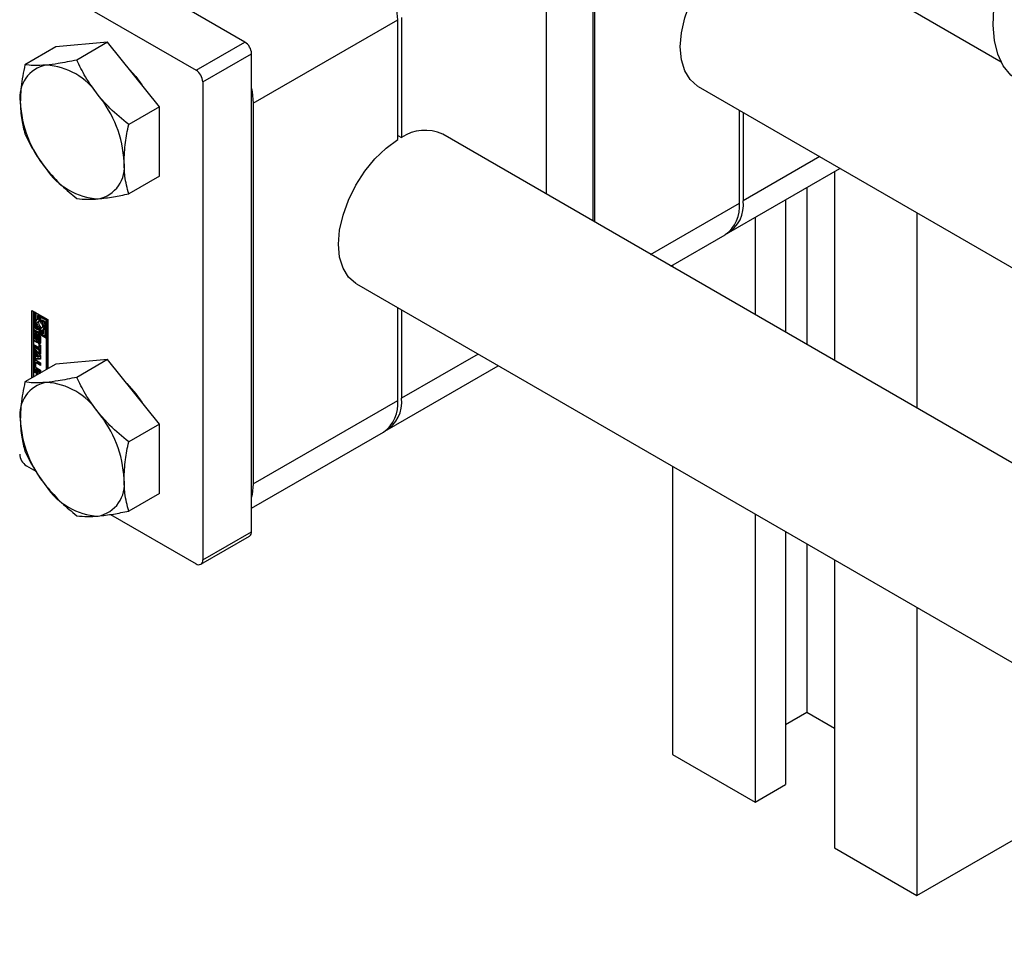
# Paper-space layout 'Sheet1' of a CAD drawing. Header units: millimetres. Extents: x 0 to 23548, y 0 to 16632.
# Tile 36 of 143: x 1908 to 2007, y 6109 to 6202. Entities that reach past the tile are written whole.
import ezdxf

# ---------------------------------------------------------------- set-up
doc = ezdxf.new("R2010")
doc.units = ezdxf.units.MM
doc.linetypes.add('SLD-Sólida', pattern=[0])

psp = doc.layouts.new('Sheet1')

# ---------------------------------------------------------------- linework, layer by layer
at = {"color": 7, "linetype": 'SLD-Sólida', "lineweight": 25, "ltscale": 28}
for p, q in [((1965.75, 6181.444), (1965.75, 6219.207)), ((1965.904, 6181.355), (1965.904, 6213.402)), ((1960.955, 6210.544), (1960.955, 6184.212)), ((2007.112, 6197.57), (1985.128, 6210.261)), ((1930.421, 6199.598), (1913.221, 6209.527)), ((1908.271, 6206.67), (1925.471, 6196.74)), ((1931.256, 6193.4), (1945.92, 6201.865)), ((1945.92, 6189.715), (1945.92, 6201.865)), ((1946.291, 6202.079), (1946.291, 6189.93)), ((1911.241, 6199.102), (1908.122, 6197.301)), ((1916.5, 6199.572), (1911.241, 6199.102)), ((1916.5, 6199.572), (1913.381, 6197.772)), ((1921.759, 6193.03), (1916.5, 6199.572)), ((1925.471, 6196.74), (1930.421, 6199.598)), ((1926.152, 6195.561), (1931.101, 6198.419)), ((1931.101, 6149.977), (1931.101, 6198.419)), ((1926.152, 6195.561), (1926.152, 6147.12)), ((1976.379, 6195.105), (3126.775, 5530.996)), ((1921.759, 6193.03), (1918.64, 6191.229)), ((1921.759, 6186.017), (1921.759, 6193.03)), ((1931.256, 6193.4), (1931.256, 6154.818)), ((1980.568, 6183.285), (1980.568, 6192.687)), ((1980.939, 6192.473), (1980.939, 6183.499)), ((1945.92, 6190.144), (1946.291, 6189.93)), ((2350.838, 5959.138), (1950.48, 6190.259)), ((1988.711, 6187.986), (1980.939, 6183.499)), ((1979.489, 6180.295), (1990.762, 6186.802)), ((1921.759, 6186.017), (1918.64, 6184.217)), ((1990.189, 6186.471), (1990.189, 6167.335)), ((1987.405, 6184.864), (1987.405, 6168.943)), ((1971.564, 6178.087), (1980.568, 6183.285)), ((1985.239, 6183.614), (1985.239, 6170.193)), ((1982.146, 6181.828), (1982.146, 6171.979)), ((1998.542, 6182.311), (1998.542, 6162.514)), ((1973.615, 6176.903), (1979.118, 6180.08)), ((1973.793, 6177.006), (1973.793, 6176.801)), ((1941.731, 6175.103), (2342.088, 5943.982)), ((1945.92, 6163.283), (1945.92, 6172.685)), ((1908.828, 6172.411), (1910.452, 6171.473)), ((1908.828, 6165.558), (1908.828, 6172.411)), ((1908.951, 6172.339), (1908.951, 6165.629)), ((1909.105, 6172.217), (1908.981, 6172.145)), ((1908.981, 6172.145), (1908.981, 6170.501)), ((1909.134, 6172.057), (1908.981, 6172.145)), ((1909.258, 6172.128), (1909.105, 6172.217)), ((1909.258, 6172.128), (1909.134, 6172.057)), ((1909.134, 6170.59), (1909.134, 6172.057)), ((1909.258, 6171.359), (1909.258, 6172.128)), ((1909.534, 6171.969), (1909.41, 6171.898)), ((1909.563, 6171.809), (1909.41, 6171.898)), ((1909.41, 6171.898), (1909.41, 6171.478)), ((1909.687, 6171.881), (1909.534, 6171.969)), ((1909.687, 6171.881), (1909.563, 6171.809)), ((1909.563, 6171.278), (1909.563, 6171.809)), ((1909.687, 6171.349), (1909.687, 6171.881)), ((1909.84, 6171.792), (1909.716, 6171.721)), ((1909.716, 6171.721), (1909.716, 6171.189)), ((1910.299, 6171.384), (1909.716, 6171.721)), ((1910.423, 6171.456), (1909.84, 6171.792)), ((1946.291, 6172.471), (1946.291, 6163.497)), ((1909.258, 6170.661), (1909.134, 6170.59)), ((1909.258, 6170.661), (1909.258, 6170.968)), ((1909.41, 6170.574), (1909.258, 6170.661)), ((1909.41, 6171.492), (1909.345, 6171.454)), ((1909.41, 6170.673), (1909.41, 6170.431)), ((1909.687, 6171.349), (1909.563, 6171.278)), ((1909.687, 6170.768), (1909.563, 6170.697)), ((1909.563, 6170.165), (1909.563, 6170.697)), ((1909.687, 6170.237), (1909.687, 6170.768)), ((1909.84, 6170.68), (1909.716, 6170.608)), ((1909.877, 6170.675), (1909.84, 6170.68)), ((1909.87, 6171.455), (1910.146, 6171.296)), ((1909.87, 6171.213), (1909.87, 6171.455)), ((1909.994, 6171.284), (1909.87, 6171.213)), ((1909.994, 6171.284), (1909.994, 6171.384)), ((1910.146, 6171.296), (1910.146, 6169.829)), ((1910.423, 6171.456), (1910.299, 6171.384)), ((1910.299, 6169.741), (1910.299, 6171.384)), ((1910.423, 6169.812), (1910.423, 6171.456)), ((1910.452, 6171.473), (1910.452, 6166.495)), ((1908.981, 6170.501), (1909.563, 6170.165)), ((1908.981, 6170.324), (1909.105, 6170.396)), ((1910.299, 6169.563), (1908.981, 6170.324)), ((1908.981, 6170.324), (1908.981, 6165.646)), ((1909.17, 6170.046), (1909.046, 6169.975)), ((1909.046, 6169.533), (1909.046, 6169.975)), ((1910.423, 6169.635), (1909.105, 6170.396)), ((1909.41, 6170.431), (1909.134, 6170.59)), ((1909.17, 6169.605), (1909.17, 6170.046)), ((1909.213, 6169.847), (1909.213, 6169.469)), ((1909.256, 6169.919), (1909.233, 6169.905)), ((1909.256, 6169.917), (1909.241, 6169.908)), ((1909.256, 6169.907), (1909.253, 6169.905)), ((1909.256, 6169.903), (1909.253, 6169.905)), ((1909.256, 6170.086), (1909.256, 6169.903)), ((1909.297, 6169.417), (1909.306, 6169.826)), ((1909.43, 6169.897), (1909.306, 6169.826)), ((1909.421, 6169.488), (1909.43, 6169.897)), ((1909.441, 6169.968), (1909.43, 6169.897)), ((1909.457, 6169.707), (1909.448, 6169.295)), ((1909.602, 6169.836), (1909.478, 6169.764)), ((1909.604, 6169.837), (1909.481, 6169.766)), ((1909.623, 6169.834), (1909.5, 6169.763)), ((1909.641, 6169.806), (1909.522, 6169.737)), ((1909.659, 6169.77), (1909.536, 6169.699)), ((1909.663, 6169.734), (1909.54, 6169.662)), ((1909.54, 6169.284), (1909.54, 6169.662)), ((1909.687, 6170.237), (1909.563, 6170.165)), ((1909.663, 6169.355), (1909.663, 6169.734)), ((1909.716, 6170.608), (1909.716, 6170.077)), ((1909.716, 6170.077), (1909.87, 6169.988)), ((1909.87, 6169.988), (1909.87, 6170.408)), ((1909.994, 6170.06), (1909.87, 6169.988)), ((1909.935, 6170.431), (1910.059, 6170.503)), ((1909.994, 6170.06), (1909.994, 6170.465)), ((1910.146, 6169.829), (1910.299, 6169.741)), ((1910.423, 6169.812), (1910.299, 6169.741)), ((1909.17, 6169.605), (1909.046, 6169.533)), ((1909.067, 6168.912), (1909.551, 6168.633)), ((1909.067, 6168.671), (1909.067, 6168.912)), ((1909.191, 6168.742), (1909.067, 6168.671)), ((1909.551, 6168.392), (1909.067, 6168.671)), ((1909.191, 6168.742), (1909.191, 6168.841)), ((1909.675, 6168.463), (1909.191, 6168.742)), ((1909.274, 6169.362), (1909.398, 6169.434)), ((1909.398, 6169.434), (1909.275, 6169.363)), ((1909.413, 6169.451), (1909.289, 6169.38)), ((1909.421, 6169.488), (1909.297, 6169.417)), ((1909.398, 6169.434), (1909.398, 6169.434)), ((1909.497, 6169.043), (1909.497, 6169.226)), ((1909.621, 6169.114), (1909.497, 6169.043)), ((1909.52, 6169.225), (1909.644, 6169.297)), ((1909.653, 6169.307), (1909.529, 6169.235)), ((1909.661, 6169.328), (1909.537, 6169.257)), ((1909.663, 6169.355), (1909.54, 6169.284)), ((1909.551, 6168.961), (1909.707, 6168.87)), ((1909.551, 6168.633), (1909.551, 6168.961)), ((1909.675, 6168.704), (1909.551, 6168.633)), ((1909.621, 6169.284), (1909.621, 6169.114)), ((1909.675, 6168.704), (1909.675, 6168.889)), ((1909.707, 6168.87), (1909.707, 6167.973)), ((1909.708, 6169.594), (1909.708, 6169.152)), ((1910.423, 6169.635), (1910.299, 6169.563)), ((1910.299, 6166.407), (1910.299, 6169.563)), ((1910.423, 6166.478), (1910.423, 6169.635)), ((1909.067, 6168.572), (1909.707, 6167.81)), ((1909.067, 6168.314), (1909.067, 6168.572)), ((1909.191, 6168.386), (1909.067, 6168.314)), ((1909.174, 6168.186), (1909.067, 6168.314)), ((1909.067, 6167.695), (1909.174, 6167.699)), ((1909.067, 6167.437), (1909.067, 6167.695)), ((1909.298, 6168.257), (1909.174, 6168.186)), ((1909.174, 6167.699), (1909.174, 6168.186)), ((1909.298, 6167.771), (1909.174, 6167.699)), ((1909.191, 6168.386), (1909.191, 6168.425)), ((1909.298, 6168.257), (1909.191, 6168.386)), ((1909.191, 6167.508), (1909.191, 6167.709)), ((1909.298, 6167.771), (1909.298, 6168.257)), ((1909.438, 6168.092), (1909.314, 6168.021)), ((1909.568, 6167.716), (1909.314, 6168.021)), ((1909.314, 6168.021), (1909.314, 6167.703)), ((1909.314, 6167.703), (1909.568, 6167.716)), ((1909.691, 6167.787), (1909.438, 6168.092)), ((1909.675, 6168.463), (1909.551, 6168.392)), ((1909.551, 6168.064), (1909.551, 6168.392)), ((1909.675, 6168.135), (1909.551, 6168.064)), ((1909.707, 6167.973), (1909.551, 6168.064)), ((1909.691, 6167.787), (1909.568, 6167.716)), ((1909.675, 6168.135), (1909.675, 6168.463)), ((1909.707, 6168.116), (1909.675, 6168.135)), ((1909.707, 6167.81), (1909.707, 6167.46)), ((1954.063, 6167.984), (1946.291, 6163.497)), ((1911.241, 6166.951), (1908.122, 6165.15)), ((1909.171, 6167.303), (1909.047, 6167.231)), ((1909.047, 6166.72), (1909.047, 6167.231)), ((1909.171, 6166.791), (1909.047, 6166.72)), ((1909.191, 6167.508), (1909.067, 6167.437)), ((1909.707, 6167.46), (1909.067, 6167.437)), ((1909.171, 6166.791), (1909.171, 6167.303)), ((1909.707, 6167.527), (1909.191, 6167.508)), ((1909.204, 6167.055), (1909.204, 6166.715)), ((1909.347, 6167.167), (1909.223, 6167.096)), ((1909.245, 6167.346), (1909.707, 6167.079)), ((1909.392, 6167.163), (1909.268, 6167.091)), ((1909.707, 6166.838), (1909.268, 6167.091)), ((1909.707, 6166.981), (1909.392, 6167.163)), ((1909.707, 6167.079), (1909.707, 6166.838)), ((1916.5, 6167.421), (1911.241, 6166.951)), ((1916.5, 6167.421), (1913.381, 6165.62)), ((1921.759, 6160.879), (1916.5, 6167.421)), ((1944.841, 6160.293), (1956.114, 6166.8)), ((1909.067, 6166.395), (1909.673, 6166.045)), ((1909.067, 6166.156), (1909.067, 6166.395)), ((1909.191, 6166.227), (1909.067, 6166.156)), ((1909.285, 6166.03), (1909.067, 6166.156)), ((1909.191, 6166.227), (1909.191, 6166.324)), ((1909.409, 6166.101), (1909.191, 6166.227)), ((1909.369, 6166.448), (1909.245, 6166.377)), ((1909.707, 6166.11), (1909.245, 6166.377)), ((1909.268, 6166.605), (1909.707, 6166.351)), ((1909.409, 6166.101), (1909.285, 6166.03)), ((1909.285, 6165.822), (1909.285, 6166.03)), ((1909.707, 6166.253), (1909.369, 6166.448)), ((1909.409, 6165.893), (1909.409, 6166.101)), ((1909.565, 6166.011), (1909.442, 6165.939)), ((1909.465, 6165.926), (1909.442, 6165.939)), ((1909.442, 6165.939), (1909.442, 6165.912)), ((1909.589, 6165.997), (1909.565, 6166.011)), ((1909.707, 6166.351), (1909.707, 6166.11)), ((1931.256, 6154.818), (1945.92, 6163.283)), ((1921.759, 6160.879), (1918.64, 6159.078)), ((1921.759, 6153.866), (1921.759, 6160.879)), ((1931.101, 6152.361), (1944.47, 6160.078)), ((1908.271, 6156.657), (1909.215, 6156.112)), ((1973.793, 6156.594), (1973.793, 6127.392)), ((1921.759, 6153.866), (1918.64, 6152.066)), ((1916.806, 6151.729), (1925.471, 6146.727)), ((1982.146, 6151.772), (1982.146, 6122.57)), ((1926.152, 6147.12), (1931.101, 6149.977)), ((1985.239, 6149.986), (1985.239, 6124.356)), ((1925.952, 6146.679), (1930.902, 6149.537)), ((1987.405, 6148.736), (1987.405, 6131.678)), ((1990.189, 6147.129), (1990.189, 6117.927)), ((1998.542, 6142.307), (1998.542, 6113.105)), ((1985.239, 6130.428), (1987.405, 6131.678)), ((1987.405, 6131.678), (1990.189, 6130.071)), ((1973.793, 6127.392), (1982.146, 6122.57)), ((1982.146, 6122.57), (1985.239, 6124.356)), ((1998.542, 6113.105), (2012.154, 6120.963)), ((1990.189, 6117.927), (1998.542, 6113.105))]:
    psp.add_line(p, q, dxfattribs=at)
at = {"color": 7, "linetype": 'SLD-Sólida', "lineweight": 25, "ltscale": 28, "flags": 128}
for points in [[(2008.995, 6195.523), (2008.071, 6196.233), (2007.322, 6197.194), (2006.765, 6198.382), (2006.414, 6199.77), (2006.278, 6201.324), (2006.359, 6203.009), (2006.655, 6204.785), (2007.16, 6206.61), (2007.862, 6208.442), (2008.745, 6210.237), (2009.787, 6211.954), (2010.964, 6213.552), (2012.249, 6214.995), (2013.612, 6216.247)], [(1976.379, 6195.105), (1976.313, 6195.144), (1975.571, 6195.789), (1975.02, 6196.688), (1974.681, 6197.81), (1974.566, 6199.111), (1974.681, 6200.545), (1975.02, 6202.058), (1975.571, 6203.593), (1976.313, 6205.096), (1977.22, 6206.508), (1978.258, 6207.78), (1979.388, 6208.863), (1980.568, 6209.717)], [(1918.44, 6197.139), (1919.359, 6196.113), (1919.976, 6195.248)], [(1931.101, 6194.907), (1931.161, 6194.57), (1931.256, 6193.4)], [(1941.731, 6175.103), (1941.665, 6175.142), (1940.923, 6175.787), (1940.372, 6176.686), (1940.033, 6177.808), (1939.918, 6179.109), (1940.033, 6180.543), (1940.372, 6182.056), (1940.923, 6183.591), (1941.665, 6185.094), (1942.572, 6186.506), (1943.61, 6187.778), (1944.739, 6188.861), (1945.92, 6189.715)], [(1909.41, 6171.478), (1909.332, 6171.446), (1909.272, 6171.384), (1909.235, 6171.295), (1909.222, 6171.184), (1909.235, 6171.059), (1909.272, 6170.927), (1909.332, 6170.795), (1909.41, 6170.673)], [(1909.563, 6170.697), (1909.488, 6170.782), (1909.429, 6170.884), (1909.39, 6170.992), (1909.377, 6171.095), (1909.39, 6171.182), (1909.429, 6171.246), (1909.488, 6171.279), (1909.563, 6171.278)], [(1909.716, 6171.189), (1909.791, 6171.104), (1909.851, 6171.002), (1909.89, 6170.894), (1909.903, 6170.791), (1909.89, 6170.704), (1909.851, 6170.64), (1909.791, 6170.607), (1909.716, 6170.608)], [(1909.87, 6170.408), (1909.948, 6170.44), (1910.008, 6170.502), (1910.045, 6170.591), (1910.057, 6170.702), (1910.045, 6170.827), (1910.008, 6170.959), (1909.948, 6171.09), (1909.87, 6171.213)], [(1909.046, 6169.975), (1909.05, 6170.019), (1909.062, 6170.057), (1909.082, 6170.087), (1909.108, 6170.107), (1909.14, 6170.117), (1909.177, 6170.117), (1909.216, 6170.106), (1909.256, 6170.086)], [(1909.181, 6170.116), (1909.174, 6170.091), (1909.17, 6170.046)], [(1909.306, 6169.826), (1909.321, 6169.906), (1909.365, 6169.957), (1909.43, 6169.97), (1909.507, 6169.943), (1909.584, 6169.881), (1909.649, 6169.793), (1909.693, 6169.692), (1909.708, 6169.594)], [(1909.604, 6169.837), (1909.602, 6169.836), (1909.602, 6169.836)], [(1909.659, 6169.77), (1909.658, 6169.775), (1909.657, 6169.778)], [(1909.448, 6169.295), (1909.431, 6169.217), (1909.387, 6169.169), (1909.321, 6169.158), (1909.245, 6169.186), (1909.169, 6169.249), (1909.104, 6169.337), (1909.061, 6169.436), (1909.046, 6169.533)], [(1909.17, 6169.605), (1909.185, 6169.508), (1909.218, 6169.426)], [(1909.237, 6169.381), (1909.242, 6169.375), (1909.246, 6169.37), (1909.251, 6169.366), (1909.257, 6169.363), (1909.262, 6169.361), (1909.267, 6169.36), (1909.271, 6169.361), (1909.275, 6169.363)], [(1909.708, 6169.152), (1909.704, 6169.108), (1909.692, 6169.07), (1909.672, 6169.041), (1909.646, 6169.02), (1909.614, 6169.01), (1909.577, 6169.01), (1909.538, 6169.021), (1909.497, 6169.043)], [(1909.621, 6169.114), (1909.661, 6169.093), (1909.697, 6169.082)], [(1909.181, 6167.37), (1909.175, 6167.345), (1909.171, 6167.303)], [(1918.44, 6164.987), (1919.359, 6163.962), (1919.976, 6163.097)], [(1931.256, 6154.818), (1931.161, 6153.758), (1931.101, 6153.49)]]:
    psp.add_lwpolyline(points, dxfattribs=at)
at = {"color": 7, "linetype": 'SLD-Sólida', "lineweight": 25, "ltscale": 784}
for centre, radius, start, end in [((1935.173, 6201.376), 10.758, 2.60548, 57.39452), ((1929.624, 6198.351), 1.479, 2.60548, 57.39452), ((1910.88, 6194.05), 3.271, 100.54678, 189.25188), ((1909.875, 6190.489), 6.789, 33.43491, 86.57046), ((1924.674, 6195.494), 1.479, 2.60548, 57.39452), ((1906.767, 6186.926), 11.416, 2.63929, 39.77207), ((1919.056, 6194.05), 11.416, 182.63929, 219.77207), ((1948.678, 6186.372), 4.284, 65.12543, 123.86299), ((1915.947, 6190.487), 6.789, 213.43491, 266.57046), ((1914.942, 6186.926), 3.271, 280.54678, 9.25188), ((1977.138, 6182.907), 3.451, 305.01333, 6.29885), ((1977.68, 6183.059), 3.289, 299.48459, 7.69645), ((1909.976, 6171.141), 0.471, 162.47918, 232.20134), ((1909.198, 6170.688), 0.994, 17.62276, 36.85666), ((1909.343, 6169.848), 0.131, 166.77154, 180.43091), ((1909.27, 6169.866), 0.0548, 140.0764, 167.52498), ((1909.243, 6169.888), 0.0206, 94.9954, 138.51517), ((1909.241, 6169.884), 0.024, 60.08732, 89.71993), ((1909.613, 6169.704), 0.156, 170.91274, 178.94532), ((1909.539, 6169.715), 0.0814, 153.22709, 170.37182), ((1909.493, 6169.739), 0.0293, 114.5698, 153.90789), ((1909.488, 6169.746), 0.0207, 52.98428, 110.20266), ((1909.469, 6169.713), 0.0587, 24.24361, 57.38086), ((1909.385, 6169.668), 0.154, 11.43201, 26.7326), ((1909.363, 6169.661), 0.177, 0.3674, 12.23693), ((1909.611, 6169.819), 0.0198, 58.74808, 110.84369), ((1909.486, 6169.733), 0.177, 0.3674, 12.23693), ((1909.946, 6170.692), 0.22, 300.83916, 334.98006), ((1909.399, 6169.471), 0.186, 180.60223, 195.82321), ((1909.349, 6169.455), 0.134, 195.03494, 213.49082), ((1909.525, 6169.54), 0.321, 213.48348, 254.12525), ((1909.254, 6169.395), 0.0381, 303.49718, 336.98537), ((1909.188, 6169.422), 0.109, 337.05956, 357.09482), ((1909.377, 6169.466), 0.0381, 303.49718, 336.98537), ((1909.312, 6169.494), 0.109, 337.05956, 357.09482), ((1909.51, 6169.245), 0.0225, 236.84942, 278.18671), ((1909.508, 6169.245), 0.0228, 281.16512, 333.60613), ((1909.476, 6169.267), 0.062, 328.7073, 350.44772), ((1909.405, 6169.283), 0.134, 348.72599, 0.31483), ((1909.632, 6169.317), 0.0236, 300.62512, 333.08952), ((1909.6, 6169.339), 0.062, 328.7073, 350.44772), ((1909.529, 6169.355), 0.134, 348.72599, 0.31483), ((1909.168, 6167.251), 0.122, 50.79671, 189.21404), ((1909.477, 6166.739), 0.43, 182.60548, 237.39452), ((1909.601, 6166.811), 0.43, 182.60548, 237.39452), ((1909.243, 6167.061), 0.0392, 50.79671, 189.21404), ((1909.342, 6166.721), 0.138, 182.60548, 237.39452), ((1909.365, 6167.126), 0.0451, 54.38183, 114.31395), ((1910.88, 6161.899), 3.271, 100.54678, 189.25188), ((1909.875, 6158.338), 6.789, 33.43491, 86.57046), ((1942.49, 6162.905), 3.451, 305.01333, 6.29885), ((1943.032, 6163.057), 3.289, 299.48459, 7.69645), ((1906.767, 6154.775), 11.416, 2.63929, 39.77207), ((1919.056, 6161.898), 11.416, 182.63929, 219.77207), ((1909.068, 6157.903), 1.479, 182.60548, 237.39452), ((1914.942, 6154.775), 3.271, 280.54678, 9.25188), ((1915.947, 6158.336), 6.789, 213.43491, 266.57046), ((1930.63, 6149.925), 0.474, 305.01333, 6.29885), ((1925.737, 6147.053), 0.42, 230.79671, 9.21404)]:
    psp.add_arc(centre, radius, start, end, dxfattribs=at)
at = {"color": 7, "linetype": 'SLD-Sólida', "lineweight": 25, "ltscale": 28}
for points, knots in [([(1913.381, 6197.772), (1912.727, 6197.639), (1911.602, 6197.412), (1910.671, 6197.309), (1910.282, 6197.265)], [0, 0, 0, 0, 0.581944, 1, 1, 1, 1]), ([(1915.541, 6194.229), (1915.091, 6194.839), (1914.252, 6195.977), (1913.657, 6197.202), (1913.381, 6197.772)], [0, 0, 0, 0, 0.5352597, 1, 1, 1, 1]), ([(1908.122, 6197.301), (1907.97, 6196.544), (1907.709, 6195.242), (1907.669, 6194.03), (1907.652, 6193.524)], [0, 0, 0, 0, 0.581944, 1, 1, 1, 1]), ([(1910.282, 6197.265), (1909.832, 6197.239), (1908.993, 6197.189), (1908.398, 6197.266), (1908.122, 6197.301)], [0, 0, 0, 0, 0.53526, 1, 1, 1, 1]), ([(1918.64, 6191.229), (1917.986, 6191.767), (1916.861, 6192.691), (1915.93, 6193.776), (1915.541, 6194.229)], [0, 0, 0, 0, 0.581944, 1, 1, 1, 1]), ([(1907.652, 6193.524), (1907.68, 6192.904), (1907.731, 6191.746), (1907.998, 6190.751), (1908.122, 6190.289)], [0, 0, 0, 0, 0.53526, 1, 1, 1, 1]), ([(1918.17, 6187.452), (1918.198, 6188.104), (1918.25, 6189.322), (1918.516, 6190.624), (1918.64, 6191.229)], [0, 0, 0, 0, 0.53526, 1, 1, 1, 1]), ([(1908.122, 6190.289), (1908.473, 6189.576), (1909.076, 6188.351), (1909.926, 6187.22), (1910.282, 6186.747)], [0, 0, 0, 0, 0.581944, 1, 1, 1, 1]), ([(1910.282, 6186.747), (1910.786, 6186.169), (1911.729, 6185.091), (1912.857, 6184.173), (1913.381, 6183.747)], [0, 0, 0, 0, 0.5352597, 1, 1, 1, 1]), ([(1918.64, 6184.217), (1918.488, 6184.8), (1918.228, 6185.801), (1918.187, 6186.965), (1918.17, 6187.452)], [0, 0, 0, 0, 0.581944, 1, 1, 1, 1]), ([(1913.381, 6183.747), (1913.732, 6183.704), (1914.335, 6183.631), (1915.185, 6183.687), (1915.541, 6183.711)], [0, 0, 0, 0, 0.581944, 1, 1, 1, 1]), ([(1915.541, 6183.711), (1916.045, 6183.769), (1916.988, 6183.879), (1918.116, 6184.11), (1918.64, 6184.217)], [0, 0, 0, 0, 0.53526, 1, 1, 1, 1]), ([(1908.122, 6165.15), (1907.97, 6164.392), (1907.709, 6163.09), (1907.669, 6161.879), (1907.652, 6161.373)], [0, 0, 0, 0, 0.581944, 1, 1, 1, 1]), ([(1910.282, 6165.114), (1909.832, 6165.087), (1908.993, 6165.038), (1908.398, 6165.114), (1908.122, 6165.15)], [0, 0, 0, 0, 0.53526, 1, 1, 1, 1]), ([(1913.381, 6165.62), (1912.727, 6165.488), (1911.602, 6165.26), (1910.671, 6165.157), (1910.282, 6165.114)], [0, 0, 0, 0, 0.581944, 1, 1, 1, 1]), ([(1915.541, 6162.078), (1915.091, 6162.687), (1914.252, 6163.826), (1913.657, 6165.051), (1913.381, 6165.62)], [0, 0, 0, 0, 0.5352597, 1, 1, 1, 1]), ([(1918.64, 6159.078), (1917.986, 6159.616), (1916.861, 6160.54), (1915.93, 6161.625), (1915.541, 6162.078)], [0, 0, 0, 0, 0.581944, 1, 1, 1, 1]), ([(1907.652, 6161.373), (1907.68, 6160.753), (1907.731, 6159.595), (1907.998, 6158.6), (1908.122, 6158.138)], [0, 0, 0, 0, 0.53526, 1, 1, 1, 1]), ([(1918.17, 6155.301), (1918.198, 6155.953), (1918.25, 6157.171), (1918.516, 6158.473), (1918.64, 6159.078)], [0, 0, 0, 0, 0.53526, 1, 1, 1, 1]), ([(1908.122, 6158.138), (1908.473, 6157.425), (1909.076, 6156.2), (1909.926, 6155.068), (1910.282, 6154.595)], [0, 0, 0, 0, 0.581944, 1, 1, 1, 1]), ([(1918.64, 6152.066), (1918.488, 6152.648), (1918.228, 6153.649), (1918.187, 6154.814), (1918.17, 6155.301)], [0, 0, 0, 0, 0.581944, 1, 1, 1, 1]), ([(1910.282, 6154.595), (1910.786, 6154.018), (1911.729, 6152.939), (1912.857, 6152.022), (1913.381, 6151.595)], [0, 0, 0, 0, 0.53526, 1, 1, 1, 1]), ([(1915.541, 6151.559), (1916.045, 6151.618), (1916.988, 6151.728), (1918.116, 6151.958), (1918.64, 6152.066)], [0, 0, 0, 0, 0.53526, 1, 1, 1, 1]), ([(1913.381, 6151.595), (1913.732, 6151.553), (1914.335, 6151.48), (1915.185, 6151.536), (1915.541, 6151.559)], [0, 0, 0, 0, 0.581944, 1, 1, 1, 1])]:
    psp.add_open_spline(points, degree=3, knots=knots, dxfattribs=at)

doc.saveas('drawing.dxf')
